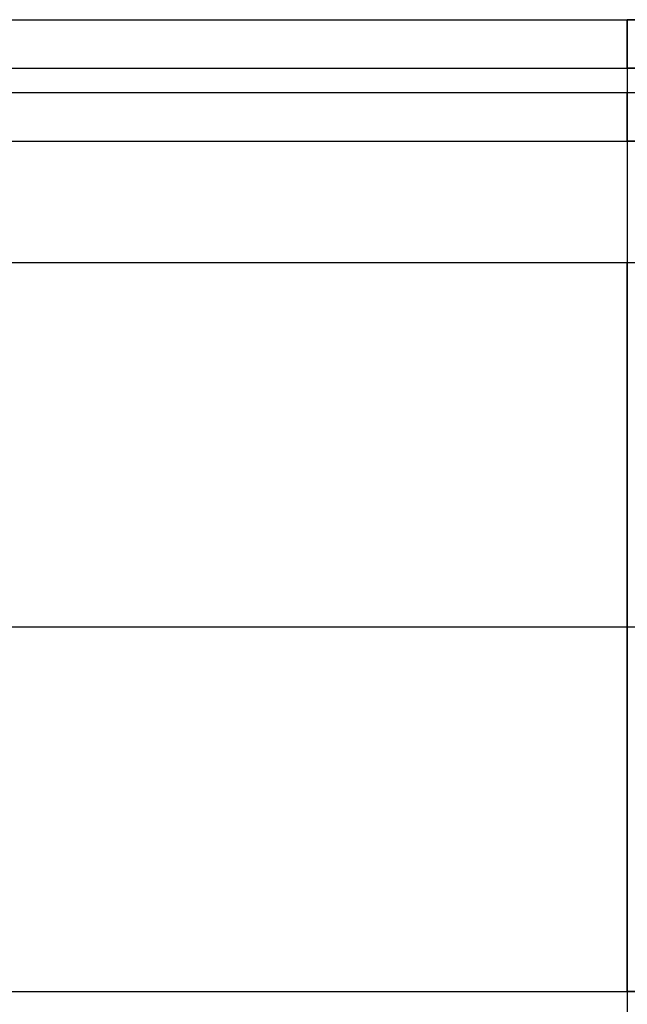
# Model space of a CAD drawing. Header units: millimetres. Extents: x 0 to 20, y -30 to 115.
# Tile 44 of 78: x 1.25 to 2.5, y 58.06 to 60.09. Entities that reach past the tile are written whole.
import ezdxf

# ---------------------------------------------------------------- set-up
doc = ezdxf.new("R2010")
doc.units = ezdxf.units.MM
doc.header["$MEASUREMENT"] = 0
doc.layers.add('Default', color=7, linetype='Continuous', true_color=0x000000)

msp = doc.modelspace()

# ---------------------------------------------------------------- linework, layer by layer
at = {"layer": 'Default'}
for points, degree in [([(0, 60.0859, 171.8262), (1.25, 60.0859, 171.8262), (2.5, 60.0859, 171.8262)], 2), ([(0, 60.0859, 188.8262), (7.5, 60.0859, 188.8262), (15, 60.0859, 188.8262)], 2), ([(12.4979, 60.0859, 173.1021), (7.4989, 60.0859, 173.1021), (2.5, 60.0859, 173.1021)], 2), ([(2.5, 60.0859, 173.1021), (2.5, 60.0859, 172.4642), (2.5, 60.0859, 171.8262)], 2), ([(2.5, 60.0859, 173.1021), (2.5, 60.0359, 173.1021), (2.5, 59.9859, 173.1021)], 2), ([(2.5, 59.9859, 171.8262), (2.5, 60.0359, 171.8262), (2.5, 60.0859, 171.8262)], 2), ([(0.1, 59.9859, 171.8262), (0.9, 59.9859, 171.8262), (1.7, 59.9859, 171.8262), (2.5, 59.9859, 171.8262)], 3), ([(0.1, 59.9859, 188.8262), (5.0333, 59.9859, 188.8262), (9.9667, 59.9859, 188.8262), (14.9, 59.9859, 188.8262)], 3), ([(12.4979, 59.9859, 173.1021), (7.4989, 59.9859, 173.1021), (2.5, 59.9859, 173.1021)], 2), ([(2.5, 59.9859, 173.1021), (2.5, 59.9859, 172.4642), (2.5, 59.9859, 171.8262)], 2), ([(0.1, 59.9359, 171.8262), (0.9, 59.9359, 171.8262), (1.7, 59.9359, 171.8262), (2.5, 59.9359, 171.8262)], 3), ([(0.1, 59.9359, 188.8262), (5.0333, 59.9359, 188.8262), (9.9667, 59.9359, 188.8262), (14.9, 59.9359, 188.8262)], 3), ([(2.5, 59.8359, 173.1021), (2.5, 59.8859, 173.1021), (2.5, 59.9359, 173.1021)], 2), ([(2.5, 59.8359, 171.8262), (2.5, 59.8859, 171.8262), (2.5, 59.9359, 171.8262)], 2), ([(2.5, 59.9359, 173.1021), (2.5, 59.9359, 172.4642), (2.5, 59.9359, 171.8262)], 2), ([(0, 59.8359, 171.8262), (1.25, 59.8359, 171.8262), (2.5, 59.8359, 171.8262)], 2), ([(0, 59.8359, 188.8262), (7.5, 59.8359, 188.8262), (15, 59.8359, 188.8262)], 2), ([(0.1957, 59.8359, 171.8262), (1.3478, 59.8359, 171.8262), (2.5, 59.8359, 171.8262)], 2), ([(0.1957, 59.8359, 188.8262), (7.5, 59.8359, 188.8262), (14.8043, 59.8359, 188.8262)], 2), ([(12.4979, 59.8359, 173.1021), (7.4989, 59.8359, 173.1021), (2.5, 59.8359, 173.1021)], 2), ([(2.5, 59.8359, 173.1021), (2.5, 59.8359, 172.4642), (2.5, 59.8359, 171.8262)], 2), ([(12.4979, 59.8359, 173.1021), (7.4989, 59.8359, 173.1021), (2.5, 59.8359, 173.1021)], 2), ([(2.5, 59.8359, 173.1021), (2.5, 59.8359, 172.4642), (2.5, 59.8359, 171.8262)], 2), ([(0, 59.5859, 188.8262), (7.5, 59.5859, 188.8262), (15, 59.5859, 188.8262)], 2), ([(0, 59.5859, 171.8262), (1.25, 59.5859, 171.8262), (2.5, 59.5859, 171.8262)], 2), ([(0.1957, 59.5859, 188.8262), (7.5, 59.5859, 188.8262), (14.8043, 59.5859, 188.8262)], 2), ([(0.1957, 59.5859, 171.8262), (1.3478, 59.5859, 171.8262), (2.5, 59.5859, 171.8262)], 2), ([(2.5, 59.5859, 173.1021), (7.4989, 59.5859, 173.1021), (12.4979, 59.5859, 173.1021)], 2), ([(2.5, 59.5859, 171.8262), (2.5, 59.5859, 172.4642), (2.5, 59.5859, 173.1021)], 2), ([(2.5, 59.5859, 173.1021), (7.4989, 59.5859, 173.1021), (12.4979, 59.5859, 173.1021)], 2), ([(2.5, 59.5859, 171.8262), (2.5, 59.5859, 172.4642), (2.5, 59.5859, 173.1021)], 2), ([(0, 58.8359, 170.5762), (1.25, 58.8359, 170.5762), (2.5, 58.8359, 170.5762)], 2), ([(0, 58.8359, 170.8262), (1.25, 58.8359, 170.8262), (2.5, 58.8359, 170.8262)], 2), ([(0, 58.8359, 171.0762), (1.25, 58.8359, 171.0762), (2.5, 58.8359, 171.0762)], 2), ([(0, 58.8359, 189.3262), (7.5, 58.8359, 189.3262), (15, 58.8359, 189.3262)], 2), ([(0.1, 58.8359, 170.6762), (0.9, 58.8359, 170.6762), (1.7, 58.8359, 170.6762), (2.5, 58.8359, 170.6762)], 3), ([(0.1, 58.8359, 170.7262), (0.9, 58.8359, 170.7262), (1.7, 58.8359, 170.7262), (2.5, 58.8359, 170.7262)], 3), ([(0.1957, 58.8359, 170.8262), (1.3478, 58.8359, 170.8262), (2.5, 58.8359, 170.8262)], 2), ([(0.1957, 58.8359, 171.0762), (1.3478, 58.8359, 171.0762), (2.5, 58.8359, 171.0762)], 2), ([(2.5, 58.8359, 170.5762), (2.5, 58.8359, 170.6262), (2.5, 58.8359, 170.6762)], 2), ([(2.5, 58.8359, 170.8262), (2.5, 58.8359, 170.7762), (2.5, 58.8359, 170.7262)], 2), ([(0, 58.0859, 171.8262), (1.25, 58.0859, 171.8262), (2.5, 58.0859, 171.8262)], 2), ([(0, 58.0859, 188.8262), (7.5, 58.0859, 188.8262), (15, 58.0859, 188.8262)], 2), ([(0.1957, 58.0859, 171.8262), (1.3478, 58.0859, 171.8262), (2.5, 58.0859, 171.8262)], 2), ([(0.1957, 58.0859, 188.8262), (7.5, 58.0859, 188.8262), (14.8043, 58.0859, 188.8262)], 2), ([(12.4979, 58.0859, 173.1021), (7.4989, 58.0859, 173.1021), (2.5, 58.0859, 173.1021)], 2), ([(2.5, 58.0859, 173.1021), (2.5, 58.0859, 172.4642), (2.5, 58.0859, 171.8262)], 2), ([(12.4979, 58.0859, 173.1021), (7.4989, 58.0859, 173.1021), (2.5, 58.0859, 173.1021)], 2), ([(2.5, 58.0859, 173.1021), (2.5, 58.0859, 172.4642), (2.5, 58.0859, 171.8262)], 2)]:
    msp.add_open_spline(points, degree=degree, dxfattribs=at)
for points, weights in [([(2.5, 60.0859, 171.8262), (2.5, 60.0859, 170.5762), (2.5, 58.8359, 170.5762)], [1, 0.707106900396, 1]), ([(2.5, 59.9859, 171.8262), (2.5, 59.9859, 170.6762), (2.5, 58.8359, 170.6762)], [1, 0.707106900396, 1]), ([(2.5, 59.9359, 171.8262), (2.5, 59.9359, 170.7262), (2.5, 58.8359, 170.7262)], [1, 0.707106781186, 1]), ([(2.5, 59.8359, 171.8262), (2.5, 59.8359, 170.8262), (2.5, 58.8359, 170.8262)], [1, 0.707106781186, 1]), ([(2.5, 59.8359, 171.8262), (2.5, 59.8359, 170.8262), (2.5, 58.8359, 170.8262)], [1, 0.707106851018, 0.999999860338]), ([(2.5, 58.8359, 171.0762), (2.5, 59.5859, 171.0762), (2.5, 59.5859, 171.8262)], [0.999999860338, 0.707106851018, 1]), ([(2.5, 58.8359, 171.0762), (2.5, 59.5859, 171.0762), (2.5, 59.5859, 171.8262)], [0.999999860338, 0.707106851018, 1]), ([(2.5, 58.8359, 170.5762), (2.5, 57.5859, 170.5762), (2.5, 57.5859, 171.8262)], [1, 0.707106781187, 1]), ([(2.5, 58.8359, 170.6762), (2.5, 57.6859, 170.6762), (2.5, 57.6859, 171.8262)], [1, 0.707106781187, 1]), ([(2.5, 58.8359, 170.8262), (2.5, 57.8359, 170.8262), (2.5, 57.8359, 171.8262)], [1, 0.707106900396, 1]), ([(2.5, 58.8359, 170.7262), (2.5, 57.7359, 170.7262), (2.5, 57.7359, 171.8262)], [1, 0.707106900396, 1]), ([(2.5, 58.8359, 170.8262), (2.5, 57.8359, 170.8262), (2.5, 57.8359, 171.8262)], [0.999999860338, 0.707106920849, 0.999999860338]), ([(2.5, 58.0859, 171.8262), (2.5, 58.0859, 171.0762), (2.5, 58.8359, 171.0762)], [0.999999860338, 0.707106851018, 1]), ([(2.5, 58.0859, 171.8262), (2.5, 58.0859, 171.0762), (2.5, 58.8359, 171.0762)], [0.999999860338, 0.707106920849, 0.999999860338])]:
    msp.add_rational_spline(points, weights, degree=2, dxfattribs=at)

doc.saveas('drawing.dxf')
